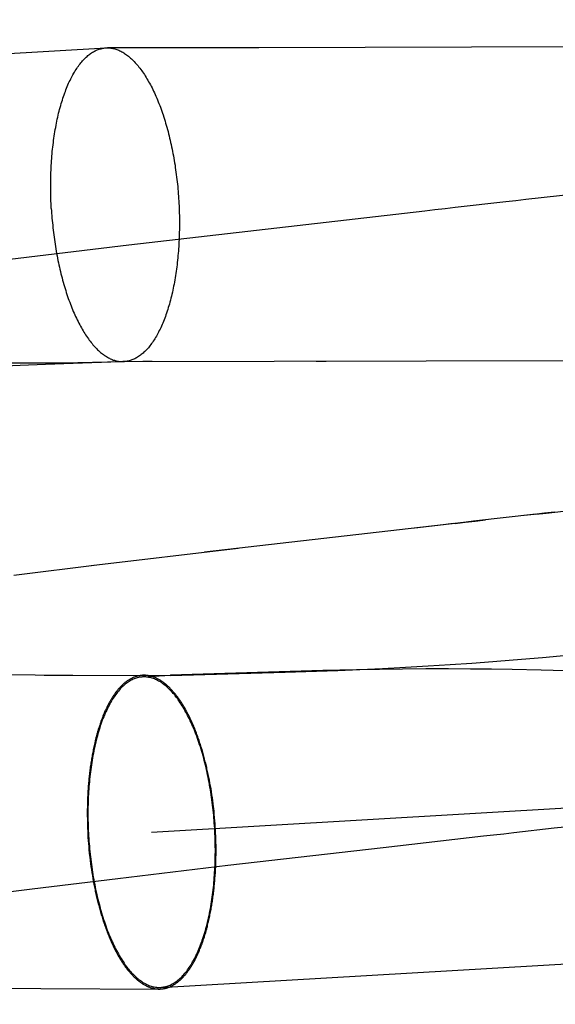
# Model space of a CAD drawing. Header units: inches. Extents: x 0 to 215, y 0 to 139.
# Tile 80 of 114: x 125.853 to 125.9194, y 51.6807 to 51.8029. Entities that reach past the tile are written whole.
import ezdxf

# ---------------------------------------------------------------- set-up
doc = ezdxf.new("R2010")
doc.units = ezdxf.units.IN
doc.header["$LTSCALE"] = 11.804375
doc.header["$MEASUREMENT"] = 0
doc.linetypes.add('HIDDEN', pattern=[0.2, 0.1, -0.1])
doc.layers.add('DEFAULT_2', color=8, linetype='HIDDEN')

msp = doc.modelspace()

# ---------------------------------------------------------------- linework, layer by layer
at = {"layer": 'DEFAULT_2', "color": 8, "linetype": 'HIDDEN'}
for p, q in [((125.90139, 53.48901), (125.90139, 50.01984)), ((125.37478, 51.7709), (125.86366, 51.79944)), ((125.86366, 51.79944), (125.86385, 51.79944)), ((125.86611, 51.79944), (125.86385, 51.79944)), ((125.88265, 51.79945), (125.86611, 51.79944)), ((125.93754, 51.79962), (125.88265, 51.79945)), ((125.86649, 51.77496), (125.85172, 51.77318)), ((125.85302, 51.76002), (125.84975, 51.75987)), ((125.85147, 51.76035), (125.85383, 51.76034)), ((125.85617, 51.76015), (125.85302, 51.76002)), ((125.85383, 51.76034), (125.85588, 51.76035)), ((125.85588, 51.76035), (125.85809, 51.76037)), ((125.86074, 51.76032), (125.85617, 51.76015)), ((125.85809, 51.76037), (125.86019, 51.7604)), ((125.86019, 51.7604), (125.86567, 51.76051)), ((125.86548, 51.76048), (125.86074, 51.76032)), ((125.86576, 51.76049), (125.86548, 51.76048)), ((125.86567, 51.76051), (125.86583, 51.76051)), ((125.86574, 51.7605), (125.95692, 51.7607)), ((125.86574, 51.7605), (125.86593, 51.7605)), ((125.86586, 51.7605), (125.86578, 51.7605)), ((125.86591, 51.7605), (125.86587, 51.7605)), ((125.86593, 51.7605), (125.86592, 51.7605)), ((125.86593, 51.76051), (125.86598, 51.76051)), ((125.86941, 51.7605), (125.86826, 51.76051)), ((125.891, 51.76053), (125.88977, 51.76052)), ((125.86183, 51.7352), (125.88006, 51.73734)), ((125.85223, 51.73401), (125.86286, 51.73531)), ((125.86934, 51.7021), (126.40722, 51.73349)), ((125.91783, 51.72378), (125.92937, 51.72481)), ((125.90907, 51.72309), (125.91167, 51.72328)), ((125.91167, 51.72328), (125.9142, 51.72348)), ((125.9142, 51.72348), (125.91783, 51.72378)), ((125.89058, 51.72215), (125.87166, 51.72157)), ((125.88846, 51.72204), (125.89244, 51.72218)), ((125.89475, 51.72225), (125.89058, 51.72215)), ((125.89244, 51.72218), (125.89519, 51.72229)), ((125.8976, 51.7223), (125.89475, 51.72225)), ((125.89519, 51.72229), (125.89799, 51.72243)), ((125.90049, 51.72234), (125.8976, 51.7223)), ((125.89799, 51.72243), (125.90083, 51.72257)), ((125.90337, 51.72236), (125.90049, 51.72234)), ((125.90083, 51.72257), (125.90364, 51.72273)), ((125.90618, 51.72236), (125.90337, 51.72236)), ((125.90364, 51.72273), (125.90639, 51.72291)), ((125.90891, 51.72235), (125.90618, 51.72236)), ((125.90639, 51.72291), (125.90907, 51.72309)), ((125.91154, 51.72232), (125.90891, 51.72235)), ((125.91407, 51.72228), (125.91154, 51.72232)), ((125.91768, 51.72221), (125.91407, 51.72228)), ((125.92215, 51.72209), (125.91768, 51.72221)), ((125.84628, 51.72167), (125.85957, 51.7216)), ((125.856, 51.7216), (125.87166, 51.72156)), ((125.86822, 51.72136), (125.87166, 51.72157)), ((125.87166, 51.72156), (125.87162, 51.72156)), ((125.87166, 51.72156), (125.88593, 51.72196)), ((125.88593, 51.72196), (125.88846, 51.72204)), ((125.87047, 51.68284), (126.40834, 51.71423)), ((125.87651, 51.70856), (125.87644, 51.70892)), ((125.86146, 51.7075), (125.86143, 51.70713)), ((125.87658, 51.70819), (125.87651, 51.70856)), ((125.87664, 51.70783), (125.87658, 51.70819)), ((125.87671, 51.70746), (125.87664, 51.70783)), ((125.87677, 51.7071), (125.87671, 51.70746)), ((125.86139, 51.70638), (125.86138, 51.70601)), ((125.86141, 51.70676), (125.86139, 51.70638)), ((125.86143, 51.70713), (125.86141, 51.70676)), ((125.87682, 51.70672), (125.87677, 51.7071)), ((125.87688, 51.70635), (125.87682, 51.70672)), ((125.87693, 51.70598), (125.87688, 51.70635)), ((125.86136, 51.70526), (125.86135, 51.70488)), ((125.86137, 51.70564), (125.86136, 51.70526)), ((125.86138, 51.70601), (125.86137, 51.70564)), ((125.87697, 51.7056), (125.87693, 51.70598)), ((125.87708, 51.70466), (125.87704, 51.70504)), ((125.86135, 51.70488), (125.86135, 51.7045)), ((125.86135, 51.7045), (125.86135, 51.70412)), ((125.86135, 51.70412), (125.86136, 51.70374)), ((125.86136, 51.70374), (125.86136, 51.70336)), ((125.87712, 51.70428), (125.87708, 51.70466)), ((125.87715, 51.7039), (125.87712, 51.70428)), ((125.87718, 51.70352), (125.87715, 51.7039)), ((125.86136, 51.70336), (125.86137, 51.70298)), ((125.86137, 51.70298), (125.86139, 51.7026)), ((125.86139, 51.7026), (125.8614, 51.70221)), ((125.87721, 51.70314), (125.87718, 51.70352)), ((125.87724, 51.70275), (125.87721, 51.70314)), ((125.87726, 51.70237), (125.87724, 51.70275)), ((125.8614, 51.70221), (125.86142, 51.70183)), ((125.86142, 51.70183), (125.86144, 51.70145)), ((125.86144, 51.70145), (125.86147, 51.70107)), ((125.87728, 51.70199), (125.87726, 51.70237)), ((125.8773, 51.70161), (125.87728, 51.70199)), ((125.87731, 51.70123), (125.8773, 51.70161)), ((125.86147, 51.70107), (125.8615, 51.70069)), ((125.8615, 51.70069), (125.86153, 51.7003)), ((125.86153, 51.7003), (125.86156, 51.69992)), ((125.87732, 51.70084), (125.87731, 51.70123)), ((125.87733, 51.70046), (125.87732, 51.70084)), ((125.87733, 51.70008), (125.87733, 51.70046)), ((125.87733, 51.6997), (125.87733, 51.70008)), ((125.8788, 51.69799), (125.89809, 51.70021)), ((125.86156, 51.69992), (125.8616, 51.69955)), ((125.8616, 51.69955), (125.86164, 51.69917)), ((125.87731, 51.69857), (125.87732, 51.69895)), ((125.87732, 51.69895), (125.87733, 51.69932)), ((125.87733, 51.69932), (125.87733, 51.6997)), ((125.86171, 51.6986), (125.86176, 51.69823)), ((125.86176, 51.69823), (125.86181, 51.69785)), ((125.86181, 51.69785), (125.86186, 51.69748)), ((125.86514, 51.69637), (125.8788, 51.69799)), ((125.87727, 51.69745), (125.87729, 51.69782)), ((125.87729, 51.69782), (125.8773, 51.69819)), ((125.8773, 51.69819), (125.87731, 51.69857)), ((125.86186, 51.69748), (125.86192, 51.69711)), ((125.86192, 51.69711), (125.86198, 51.69674)), ((125.86198, 51.69674), (125.86204, 51.69637)), ((125.87723, 51.69671), (125.87725, 51.69708)), ((125.87725, 51.69708), (125.87727, 51.69745)), ((125.8545, 51.69507), (125.86514, 51.69637)), ((125.86204, 51.69637), (125.8621, 51.69601)), ((125.8621, 51.69601), (125.86217, 51.69565)), ((125.86217, 51.69565), (125.86224, 51.69529)), ((125.84563, 51.69395), (125.8545, 51.69507)), ((125.84606, 51.68276), (125.8556, 51.68268)), ((125.8556, 51.68268), (125.87029, 51.68263))]:
    msp.add_line(p, q, dxfattribs=at)
for points in [[(125.85689, 51.77951), (125.85687, 51.77981), (125.85686, 51.78011), (125.85684, 51.78041), (125.85683, 51.78071), (125.85682, 51.78101), (125.85682, 51.78131), (125.85681, 51.78161), (125.85681, 51.7819), (125.85681, 51.7822), (125.85681, 51.7825), (125.85681, 51.7828), (125.85681, 51.78309), (125.85682, 51.78339), (125.85683, 51.78368), (125.85684, 51.78398), (125.85685, 51.78427), (125.85686, 51.78456), (125.85688, 51.78485), (125.8569, 51.78514), (125.85692, 51.78543), (125.85694, 51.78572), (125.85696, 51.786), (125.85698, 51.78629), (125.85701, 51.78657), (125.85704, 51.78685), (125.85707, 51.78713), (125.8571, 51.78741), (125.85714, 51.78769), (125.85717, 51.78796), (125.85721, 51.78823), (125.85725, 51.7885), (125.85729, 51.78877), (125.85733, 51.78904), (125.85738, 51.7893), (125.85743, 51.78957), (125.85747, 51.78983), (125.85752, 51.79008), (125.85758, 51.79034), (125.85763, 51.79059), (125.85768, 51.79084), (125.85774, 51.79109), (125.8578, 51.79133), (125.85786, 51.79157), (125.85792, 51.79181), (125.85799, 51.79205), (125.85805, 51.79228), (125.85812, 51.79252), (125.85819, 51.79274), (125.85826, 51.79297), (125.85833, 51.79319), (125.8584, 51.79341), (125.85848, 51.79362), (125.85855, 51.79384), (125.85863, 51.79404), (125.85871, 51.79425), (125.85879, 51.79445), (125.85887, 51.79465), (125.85895, 51.79485), (125.85904, 51.79504), (125.85912, 51.79523), (125.85921, 51.79541), (125.8593, 51.79559), (125.85939, 51.79577), (125.85948, 51.79594), (125.85957, 51.79611), (125.85967, 51.79628), (125.85976, 51.79644), (125.85986, 51.7966), (125.85996, 51.79675), (125.86005, 51.7969), (125.86015, 51.79705), (125.86025, 51.79719), (125.86036, 51.79733), (125.86046, 51.79746), (125.86056, 51.79759), (125.86067, 51.79772), (125.86077, 51.79784), (125.86088, 51.79796), (125.86099, 51.79807), (125.8611, 51.79818), (125.86121, 51.79828), (125.86132, 51.79838), (125.86143, 51.79848), (125.86154, 51.79857), (125.86165, 51.79865), (125.86177, 51.79874), (125.86188, 51.79881), (125.86199, 51.79889), (125.86211, 51.79896), (125.86223, 51.79902), (125.86234, 51.79908), (125.86246, 51.79914), (125.86258, 51.79919), (125.8627, 51.79923), (125.86282, 51.79927), (125.86294, 51.79931), (125.86306, 51.79934), (125.86318, 51.79937), (125.8633, 51.79939), (125.86342, 51.79941), (125.86354, 51.79943), (125.86366, 51.79944)], [(125.86385, 51.79944), (125.8639, 51.79944), (125.86403, 51.79944), (125.86415, 51.79943), (125.86427, 51.79941), (125.86439, 51.7994), (125.86452, 51.79937), (125.86464, 51.79935), (125.86476, 51.79931), (125.86489, 51.79928), (125.86501, 51.79924), (125.86513, 51.79919), (125.86526, 51.79914), (125.86538, 51.79908), (125.8655, 51.79903), (125.86562, 51.79896), (125.86575, 51.79889), (125.86587, 51.79882), (125.86599, 51.79874), (125.86611, 51.79866), (125.86623, 51.79857), (125.86635, 51.79848), (125.86647, 51.79839), (125.86659, 51.79829), (125.86671, 51.79818), (125.86683, 51.79808), (125.86695, 51.79796), (125.86707, 51.79785), (125.86719, 51.79773), (125.8673, 51.7976), (125.86742, 51.79747), (125.86754, 51.79734), (125.86765, 51.7972), (125.86777, 51.79706), (125.86788, 51.79691), (125.86799, 51.79676), (125.86811, 51.79661), (125.86822, 51.79645), (125.86833, 51.79629), (125.86844, 51.79613), (125.86855, 51.79596), (125.86866, 51.79578), (125.86876, 51.79561), (125.86887, 51.79543), (125.86897, 51.79524), (125.86908, 51.79505), (125.86918, 51.79486), (125.86928, 51.79467), (125.86939, 51.79447), (125.86949, 51.79427), (125.86959, 51.79406), (125.86968, 51.79385), (125.86978, 51.79364), (125.86988, 51.79343), (125.86997, 51.79321), (125.87006, 51.79299), (125.87016, 51.79276), (125.87025, 51.79253), (125.87034, 51.7923), (125.87042, 51.79207), (125.87051, 51.79183), (125.8706, 51.79159), (125.87068, 51.79135), (125.87076, 51.79111), (125.87084, 51.79086), (125.87092, 51.79061), (125.871, 51.79036), (125.87108, 51.7901), (125.87115, 51.78985), (125.87123, 51.78959), (125.8713, 51.78932), (125.87137, 51.78906), (125.87144, 51.78879), (125.87151, 51.78853), (125.87157, 51.78825), (125.87164, 51.78798), (125.8717, 51.78771), (125.87176, 51.78743), (125.87182, 51.78715), (125.87188, 51.78687), (125.87193, 51.78659), (125.87199, 51.78631), (125.87204, 51.78603), (125.87209, 51.78574), (125.87214, 51.78545), (125.87219, 51.78517), (125.87224, 51.78488), (125.87228, 51.78459), (125.87232, 51.78429), (125.87236, 51.784), (125.8724, 51.78371), (125.87244, 51.78341), (125.87247, 51.78312), (125.87251, 51.78282), (125.87254, 51.78252), (125.87257, 51.78223), (125.87259, 51.78193), (125.87262, 51.78163), (125.87264, 51.78133), (125.87267, 51.78103), (125.87269, 51.78073), (125.87271, 51.78043)], [(125.93562, 51.78287), (125.9158, 51.78061), (125.91455, 51.78047), (125.91329, 51.78033), (125.90701, 51.77961)], [(125.85689, 51.77951), (125.85691, 51.77921), (125.85693, 51.77891), (125.85695, 51.77861), (125.85697, 51.77831), (125.857, 51.77801), (125.85703, 51.77771), (125.85706, 51.77742), (125.85709, 51.77712), (125.85712, 51.77682), (125.85716, 51.77653), (125.85719, 51.77623), (125.85723, 51.77594), (125.85727, 51.77565), (125.85731, 51.77535), (125.85736, 51.77506), (125.8574, 51.77477), (125.85745, 51.77449), (125.8575, 51.7742), (125.85755, 51.77391), (125.8576, 51.77363), (125.85766, 51.77335), (125.85771, 51.77306), (125.85777, 51.77278), (125.85783, 51.77251), (125.85789, 51.77223), (125.85796, 51.77196), (125.85802, 51.77168), (125.85809, 51.77141), (125.85815, 51.77115), (125.85822, 51.77088), (125.85829, 51.77062), (125.85837, 51.77035), (125.85844, 51.77009), (125.85852, 51.76984), (125.85859, 51.76958), (125.85867, 51.76933), (125.85875, 51.76908), (125.85883, 51.76883), (125.85891, 51.76859), (125.859, 51.76835), (125.85908, 51.76811), (125.85917, 51.76787), (125.85926, 51.76764), (125.85935, 51.76741), (125.85944, 51.76718), (125.85953, 51.76695), (125.85962, 51.76673), (125.85972, 51.76651), (125.85981, 51.7663), (125.85991, 51.76609), (125.86001, 51.76588), (125.86011, 51.76567), (125.86021, 51.76547), (125.86031, 51.76527), (125.86041, 51.76508), (125.86051, 51.76489), (125.86062, 51.7647), (125.86072, 51.76451), (125.86083, 51.76433), (125.86094, 51.76416), (125.86105, 51.76398), (125.86115, 51.76381), (125.86126, 51.76365), (125.86138, 51.76349), (125.86149, 51.76333), (125.8616, 51.76318), (125.86171, 51.76303), (125.86183, 51.76288), (125.86194, 51.76274), (125.86206, 51.7626), (125.86217, 51.76247), (125.86229, 51.76234), (125.86241, 51.76221), (125.86252, 51.76209), (125.86264, 51.76198), (125.86276, 51.76186), (125.86288, 51.76175), (125.863, 51.76165), (125.86312, 51.76155), (125.86324, 51.76146), (125.86336, 51.76137), (125.86348, 51.76128), (125.8636, 51.7612), (125.86372, 51.76112), (125.86385, 51.76105), (125.86397, 51.76098), (125.86409, 51.76091), (125.86421, 51.76085), (125.86434, 51.7608), (125.86446, 51.76075), (125.86458, 51.7607), (125.86471, 51.76066), (125.86483, 51.76063), (125.86495, 51.76059), (125.86508, 51.76057), (125.8652, 51.76054), (125.86532, 51.76052), (125.86544, 51.76051), (125.86557, 51.7605), (125.86569, 51.7605), (125.86574, 51.7605)], [(125.87271, 51.78043), (125.87272, 51.78013), (125.87274, 51.77983), (125.87275, 51.77953), (125.87276, 51.77923), (125.87277, 51.77893), (125.87278, 51.77863), (125.87278, 51.77833), (125.87278, 51.77804), (125.87279, 51.77774), (125.87279, 51.77744), (125.87278, 51.77714), (125.87278, 51.77685), (125.87277, 51.77655), (125.87277, 51.77626), (125.87276, 51.77596), (125.87274, 51.77567), (125.87273, 51.77538), (125.87271, 51.77509), (125.8727, 51.7748), (125.87268, 51.77451), (125.87266, 51.77422), (125.87263, 51.77394), (125.87261, 51.77365), (125.87258, 51.77337), (125.87255, 51.77309), (125.87252, 51.77281), (125.87249, 51.77253), (125.87246, 51.77225), (125.87242, 51.77198), (125.87238, 51.77171), (125.87234, 51.77144), (125.8723, 51.77117), (125.87226, 51.7709), (125.87221, 51.77064), (125.87217, 51.77037), (125.87212, 51.77011), (125.87207, 51.76986), (125.87202, 51.7696), (125.87196, 51.76935), (125.87191, 51.7691), (125.87185, 51.76885), (125.87179, 51.76861), (125.87173, 51.76836), (125.87167, 51.76813), (125.87161, 51.76789), (125.87154, 51.76765), (125.87147, 51.76742), (125.87141, 51.7672), (125.87134, 51.76697), (125.87127, 51.76675), (125.87119, 51.76653), (125.87112, 51.76632), (125.87104, 51.7661), (125.87096, 51.76589), (125.87089, 51.76569), (125.8708, 51.76549), (125.87072, 51.76529), (125.87064, 51.76509), (125.87056, 51.7649), (125.87047, 51.76471), (125.87038, 51.76453), (125.87029, 51.76435), (125.8702, 51.76417), (125.87011, 51.764), (125.87002, 51.76383), (125.86993, 51.76366), (125.86983, 51.7635), (125.86973, 51.76334), (125.86964, 51.76319), (125.86954, 51.76304), (125.86944, 51.76289), (125.86934, 51.76275), (125.86924, 51.76261), (125.86913, 51.76248), (125.86903, 51.76235), (125.86893, 51.76222), (125.86882, 51.7621), (125.86871, 51.76198), (125.86861, 51.76187), (125.8685, 51.76176), (125.86839, 51.76166), (125.86828, 51.76156), (125.86817, 51.76146), (125.86805, 51.76137), (125.86794, 51.76129), (125.86783, 51.7612), (125.86771, 51.76113), (125.8676, 51.76105), (125.86748, 51.76098), (125.86737, 51.76092), (125.86725, 51.76086), (125.86713, 51.7608), (125.86701, 51.76075), (125.8669, 51.76071), (125.86678, 51.76067), (125.86666, 51.76063), (125.86654, 51.7606), (125.86642, 51.76057), (125.8663, 51.76054), (125.86618, 51.76053), (125.86605, 51.76051), (125.86593, 51.7605)], [(125.90701, 51.77961), (125.90576, 51.77947), (125.9045, 51.77933), (125.90324, 51.77919), (125.86649, 51.77496)], [(125.86583, 51.76051), (125.86589, 51.76051), (125.86591, 51.76051)], [(125.91933, 51.74182), (125.91808, 51.74168), (125.91683, 51.74154), (125.91557, 51.74139)], [(125.91703, 51.74156), (125.91829, 51.7417), (125.92433, 51.74239)], [(125.90678, 51.7404), (125.90552, 51.74025), (125.87589, 51.73686)], [(125.91703, 51.74156), (125.90929, 51.74068), (125.90804, 51.74054), (125.90201, 51.73985)], [(125.907, 51.74042), (125.90825, 51.74056), (125.90951, 51.74071), (125.91076, 51.74085)], [(125.86822, 51.72136), (125.86808, 51.72135), (125.86795, 51.72134), (125.86782, 51.72132), (125.86769, 51.72129), (125.86756, 51.72126), (125.86743, 51.72122), (125.8673, 51.72118), (125.86717, 51.72113), (125.86705, 51.72107), (125.86692, 51.72101), (125.86679, 51.72095), (125.86666, 51.72088), (125.86654, 51.7208), (125.86642, 51.72072), (125.86629, 51.72064), (125.86617, 51.72054), (125.86605, 51.72045), (125.86593, 51.72034), (125.86581, 51.72024), (125.86569, 51.72012), (125.86557, 51.72001), (125.86545, 51.71988), (125.86534, 51.71976), (125.86522, 51.71962), (125.86511, 51.71949), (125.865, 51.71934), (125.86489, 51.71919), (125.86478, 51.71904), (125.86467, 51.71888), (125.86456, 51.71872), (125.86445, 51.71856), (125.86435, 51.71838), (125.86425, 51.71821), (125.86415, 51.71803), (125.86405, 51.71784), (125.86395, 51.71765), (125.86385, 51.71746), (125.86376, 51.71726), (125.86366, 51.71705), (125.86357, 51.71685), (125.86348, 51.71664), (125.86339, 51.71642), (125.8633, 51.7162), (125.86322, 51.71598), (125.86313, 51.71575), (125.86305, 51.71552), (125.86297, 51.71528), (125.86289, 51.71504), (125.86282, 51.7148), (125.86274, 51.71455), (125.86267, 51.7143), (125.8626, 51.71405), (125.86253, 51.71379), (125.86246, 51.71353), (125.8624, 51.71327), (125.86234, 51.713), (125.86228, 51.71273), (125.86222, 51.71246), (125.86216, 51.71218), (125.86211, 51.7119), (125.86205, 51.71162), (125.862, 51.71134), (125.86195, 51.71105), (125.86191, 51.71076), (125.86186, 51.71047), (125.86182, 51.71018), (125.86178, 51.70988), (125.86174, 51.70958), (125.86171, 51.70928), (125.86167, 51.70898), (125.86164, 51.70867), (125.86161, 51.70836), (125.86159, 51.70805), (125.86156, 51.70774), (125.86154, 51.70743), (125.86152, 51.70712), (125.8615, 51.7068), (125.86148, 51.70649), (125.86147, 51.70617), (125.86146, 51.70585), (125.86145, 51.70553), (125.86144, 51.70521), (125.86144, 51.70489), (125.86144, 51.70457), (125.86144, 51.70424), (125.86144, 51.70392), (125.86144, 51.7036), (125.86145, 51.70327), (125.86146, 51.70295), (125.86147, 51.70262), (125.86148, 51.7023), (125.8615, 51.70197), (125.86152, 51.70165)], [(125.8684, 51.72157), (125.86836, 51.72157), (125.86828, 51.72157), (125.8682, 51.72157), (125.86813, 51.72156), (125.86805, 51.72156), (125.86797, 51.72155), (125.8679, 51.72154), (125.86782, 51.72152), (125.86774, 51.72151), (125.86766, 51.72149), (125.86759, 51.72147), (125.86751, 51.72145), (125.86744, 51.72143), (125.86736, 51.72141), (125.86728, 51.72138), (125.86721, 51.72135), (125.86713, 51.72132), (125.86706, 51.72129), (125.86698, 51.72126), (125.86691, 51.72122), (125.86683, 51.72118), (125.86676, 51.72115), (125.86668, 51.7211), (125.86661, 51.72106), (125.86654, 51.72102), (125.86646, 51.72097), (125.86639, 51.72092), (125.86632, 51.72087), (125.86624, 51.72082), (125.86617, 51.72077), (125.8661, 51.72071), (125.86603, 51.72066), (125.86596, 51.7206), (125.86589, 51.72054), (125.86582, 51.72047), (125.86575, 51.72041), (125.86568, 51.72034), (125.86561, 51.72028), (125.86554, 51.72021), (125.86547, 51.72013), (125.8654, 51.72006), (125.86533, 51.71999), (125.86526, 51.71991), (125.8652, 51.71983), (125.86513, 51.71975), (125.86506, 51.71967), (125.865, 51.71959), (125.86493, 51.7195), (125.86487, 51.71942), (125.8648, 51.71933), (125.86474, 51.71924), (125.86467, 51.71915), (125.86461, 51.71905), (125.86455, 51.71896), (125.86449, 51.71886), (125.86442, 51.71876), (125.86436, 51.71866), (125.8643, 51.71856), (125.86424, 51.71846), (125.86418, 51.71835), (125.86412, 51.71825), (125.86406, 51.71814), (125.864, 51.71803), (125.86394, 51.71792), (125.86389, 51.71781), (125.86383, 51.7177), (125.86377, 51.71758), (125.86372, 51.71746), (125.86366, 51.71734), (125.86361, 51.71723), (125.86355, 51.7171), (125.8635, 51.71698), (125.86345, 51.71686), (125.86339, 51.71673), (125.86334, 51.71661), (125.86329, 51.71648), (125.86324, 51.71635), (125.86319, 51.71622), (125.86314, 51.71608), (125.86309, 51.71595), (125.86304, 51.71582), (125.86299, 51.71568), (125.86295, 51.71554), (125.8629, 51.7154), (125.86285, 51.71526), (125.86281, 51.71512), (125.86276, 51.71498), (125.86272, 51.71483), (125.86267, 51.71469), (125.86263, 51.71454), (125.86259, 51.71439), (125.86255, 51.71425), (125.86251, 51.7141), (125.86247, 51.71394), (125.86243, 51.71379), (125.86239, 51.71364), (125.86235, 51.71348), (125.86231, 51.71333), (125.86228, 51.71317), (125.86224, 51.71301), (125.8622, 51.71285), (125.86217, 51.71269), (125.86213, 51.71253), (125.8621, 51.71237), (125.86207, 51.71221), (125.86204, 51.71204), (125.862, 51.71188), (125.86197, 51.71171), (125.86194, 51.71155), (125.86191, 51.71138), (125.86189, 51.71121), (125.86186, 51.71104), (125.86183, 51.71087), (125.8618, 51.7107), (125.86178, 51.71053), (125.86175, 51.71036), (125.86173, 51.71018), (125.86171, 51.71001), (125.86168, 51.70983), (125.86166, 51.70966), (125.86164, 51.70948), (125.86162, 51.7093), (125.8616, 51.70913), (125.86158, 51.70895), (125.86156, 51.70877), (125.86154, 51.70859), (125.86153, 51.70841), (125.86151, 51.70823), (125.8615, 51.70804), (125.86148, 51.70786), (125.86146, 51.7075)], [(125.87717, 51.70256), (125.87715, 51.70288), (125.87712, 51.70321), (125.8771, 51.70353), (125.87707, 51.70386), (125.87704, 51.70418), (125.87701, 51.70451), (125.87698, 51.70483), (125.87694, 51.70515), (125.87691, 51.70547), (125.87687, 51.70579), (125.87682, 51.70611), (125.87678, 51.70643), (125.87673, 51.70674), (125.87669, 51.70706), (125.87664, 51.70737), (125.87658, 51.70768), (125.87653, 51.70799), (125.87647, 51.7083), (125.87641, 51.70861), (125.87635, 51.70892), (125.87629, 51.70922), (125.87622, 51.70952), (125.87616, 51.70982), (125.87609, 51.71012), (125.87602, 51.71041), (125.87595, 51.7107), (125.87587, 51.71099), (125.8758, 51.71128), (125.87572, 51.71157), (125.87564, 51.71185), (125.87556, 51.71213), (125.87547, 51.71241), (125.87539, 51.71268), (125.8753, 51.71295), (125.87521, 51.71322), (125.87512, 51.71348), (125.87503, 51.71374), (125.87494, 51.714), (125.87484, 51.71425), (125.87474, 51.7145), (125.87465, 51.71475), (125.87455, 51.715), (125.87445, 51.71524), (125.87434, 51.71547), (125.87424, 51.7157), (125.87413, 51.71593), (125.87403, 51.71616), (125.87392, 51.71638), (125.87381, 51.71659), (125.8737, 51.71681), (125.87359, 51.71701), (125.87347, 51.71722), (125.87336, 51.71742), (125.87324, 51.71761), (125.87313, 51.7178), (125.87301, 51.71799), (125.87289, 51.71817), (125.87277, 51.71835), (125.87265, 51.71852), (125.87253, 51.71869), (125.8724, 51.71885), (125.87228, 51.71901), (125.87216, 51.71917), (125.87203, 51.71931), (125.8719, 51.71946), (125.87178, 51.7196), (125.87165, 51.71973), (125.87152, 51.71986), (125.87139, 51.71998), (125.87126, 51.7201), (125.87114, 51.72022), (125.871, 51.72032), (125.87087, 51.72043), (125.87074, 51.72052), (125.87061, 51.72062), (125.87048, 51.72071), (125.87035, 51.72079), (125.87021, 51.72086), (125.87008, 51.72094), (125.86995, 51.721), (125.86982, 51.72106), (125.86968, 51.72112), (125.86955, 51.72117), (125.86941, 51.72121), (125.86928, 51.72125), (125.86915, 51.72128), (125.86901, 51.72131), (125.86888, 51.72133), (125.86875, 51.72135), (125.86861, 51.72136), (125.86848, 51.72137), (125.86835, 51.72137), (125.86822, 51.72136)], [(125.87644, 51.70892), (125.8764, 51.70909), (125.87637, 51.70927), (125.87633, 51.70945), (125.87629, 51.70963), (125.87625, 51.7098), (125.87621, 51.70998), (125.87617, 51.71015), (125.87613, 51.71033), (125.87609, 51.7105), (125.87605, 51.71067), (125.876, 51.71084), (125.87596, 51.71101), (125.87592, 51.71118), (125.87587, 51.71135), (125.87583, 51.71152), (125.87578, 51.71169), (125.87573, 51.71185), (125.87569, 51.71202), (125.87564, 51.71218), (125.87559, 51.71234), (125.87554, 51.71251), (125.87549, 51.71267), (125.87544, 51.71283), (125.87539, 51.71299), (125.87534, 51.71314), (125.87529, 51.7133), (125.87523, 51.71346), (125.87518, 51.71361), (125.87513, 51.71377), (125.87507, 51.71392), (125.87502, 51.71407), (125.87496, 51.71422), (125.87491, 51.71437), (125.87485, 51.71452), (125.87479, 51.71466), (125.87473, 51.71481), (125.87468, 51.71495), (125.87462, 51.7151), (125.87456, 51.71524), (125.8745, 51.71538), (125.87444, 51.71552), (125.87438, 51.71566), (125.87432, 51.71579), (125.87425, 51.71593), (125.87419, 51.71606), (125.87413, 51.71619), (125.87407, 51.71632), (125.874, 51.71645), (125.87394, 51.71658), (125.87388, 51.71671), (125.87381, 51.71684), (125.87375, 51.71696), (125.87368, 51.71708), (125.87361, 51.7172), (125.87355, 51.71732), (125.87348, 51.71744), (125.87341, 51.71756), (125.87335, 51.71768), (125.87328, 51.71779), (125.87321, 51.7179), (125.87314, 51.71801), (125.87307, 51.71812), (125.873, 51.71823), (125.87293, 51.71834), (125.87286, 51.71844), (125.87279, 51.71854), (125.87272, 51.71865), (125.87265, 51.71875), (125.87258, 51.71884), (125.8725, 51.71894), (125.87243, 51.71904), (125.87236, 51.71913), (125.87229, 51.71922), (125.87221, 51.71931), (125.87214, 51.7194), (125.87207, 51.71949), (125.87199, 51.71957), (125.87192, 51.71966), (125.87184, 51.71974), (125.87177, 51.71982), (125.8717, 51.7199), (125.87162, 51.71997), (125.87155, 51.72005), (125.87147, 51.72012), (125.87139, 51.72019), (125.87132, 51.72026), (125.87124, 51.72033), (125.87117, 51.7204), (125.87109, 51.72046), (125.87101, 51.72053), (125.87094, 51.72059), (125.87086, 51.72065), (125.87078, 51.7207), (125.8707, 51.72076), (125.87063, 51.72081), (125.87055, 51.72086), (125.87047, 51.72092), (125.87039, 51.72096), (125.87032, 51.72101), (125.87024, 51.72105), (125.87016, 51.7211), (125.87008, 51.72114), (125.87, 51.72118), (125.86993, 51.72122), (125.86985, 51.72125), (125.86977, 51.72129), (125.86969, 51.72132), (125.86961, 51.72135), (125.86953, 51.72138), (125.86946, 51.7214), (125.86938, 51.72143), (125.8693, 51.72145), (125.86922, 51.72147), (125.86914, 51.72149), (125.86906, 51.72151), (125.86899, 51.72152), (125.86891, 51.72153), (125.86883, 51.72155), (125.86875, 51.72155), (125.86867, 51.72156), (125.86859, 51.72157), (125.86852, 51.72157), (125.86844, 51.72157), (125.8684, 51.72157)], [(125.87704, 51.70504), (125.87702, 51.70523), (125.87697, 51.7056)], [(125.91429, 51.70206), (125.91931, 51.70263), (125.92057, 51.70277), (125.92182, 51.70291), (125.92307, 51.70305), (125.93433, 51.70433)], [(125.87047, 51.68284), (125.8706, 51.68285), (125.87073, 51.68287), (125.87086, 51.68289), (125.87099, 51.68291), (125.87112, 51.68295), (125.87125, 51.68298), (125.87138, 51.68303), (125.87151, 51.68308), (125.87164, 51.68313), (125.87176, 51.68319), (125.87189, 51.68326), (125.87202, 51.68333), (125.87214, 51.6834), (125.87227, 51.68348), (125.87239, 51.68357), (125.87251, 51.68366), (125.87264, 51.68376), (125.87276, 51.68386), (125.87288, 51.68397), (125.873, 51.68408), (125.87311, 51.6842), (125.87323, 51.68432), (125.87335, 51.68445), (125.87346, 51.68458), (125.87357, 51.68472), (125.87369, 51.68486), (125.8738, 51.68501), (125.87391, 51.68516), (125.87401, 51.68532), (125.87412, 51.68548), (125.87423, 51.68565), (125.87433, 51.68582), (125.87443, 51.686), (125.87454, 51.68618), (125.87464, 51.68636), (125.87473, 51.68655), (125.87483, 51.68675), (125.87493, 51.68695), (125.87502, 51.68715), (125.87511, 51.68736), (125.8752, 51.68757), (125.87529, 51.68778), (125.87538, 51.688), (125.87546, 51.68823), (125.87555, 51.68846), (125.87563, 51.68869), (125.87571, 51.68892), (125.87579, 51.68916), (125.87586, 51.68941), (125.87594, 51.68965), (125.87601, 51.6899), (125.87608, 51.69016), (125.87615, 51.69041), (125.87622, 51.69067), (125.87628, 51.69094), (125.87635, 51.6912), (125.87641, 51.69147), (125.87647, 51.69175), (125.87652, 51.69202), (125.87658, 51.6923), (125.87663, 51.69258), (125.87668, 51.69287), (125.87673, 51.69315), (125.87678, 51.69344), (125.87682, 51.69373), (125.87686, 51.69403), (125.8769, 51.69433), (125.87694, 51.69462), (125.87698, 51.69493), (125.87701, 51.69523), (125.87704, 51.69553), (125.87707, 51.69584), (125.8771, 51.69615), (125.87712, 51.69646), (125.87714, 51.69677), (125.87716, 51.69709), (125.87718, 51.6974), (125.8772, 51.69772), (125.87721, 51.69803), (125.87722, 51.69835), (125.87723, 51.69867), (125.87724, 51.69899), (125.87724, 51.69931), (125.87725, 51.69964), (125.87725, 51.69996), (125.87724, 51.70028), (125.87724, 51.70061), (125.87723, 51.70093), (125.87722, 51.70126), (125.87721, 51.70158), (125.8772, 51.70191), (125.87718, 51.70223), (125.87717, 51.70256)], [(125.86152, 51.70165), (125.86154, 51.70132), (125.86156, 51.701), (125.86158, 51.70067), (125.86161, 51.70035), (125.86164, 51.70002), (125.86167, 51.6997), (125.8617, 51.69938), (125.86174, 51.69905), (125.86178, 51.69873), (125.86182, 51.69841), (125.86186, 51.6981), (125.8619, 51.69778), (125.86195, 51.69746), (125.862, 51.69715), (125.86205, 51.69683), (125.8621, 51.69652), (125.86215, 51.69621), (125.86221, 51.6959), (125.86227, 51.69559), (125.86233, 51.69529), (125.86239, 51.69498), (125.86246, 51.69468), (125.86252, 51.69438), (125.86259, 51.69409), (125.86266, 51.69379), (125.86274, 51.6935), (125.86281, 51.69321), (125.86289, 51.69292), (125.86296, 51.69264), (125.86304, 51.69236), (125.86313, 51.69208), (125.86321, 51.6918), (125.86329, 51.69153), (125.86338, 51.69126), (125.86347, 51.69099), (125.86356, 51.69072), (125.86365, 51.69046), (125.86375, 51.6902), (125.86384, 51.68995), (125.86394, 51.6897), (125.86404, 51.68945), (125.86414, 51.68921), (125.86424, 51.68897), (125.86434, 51.68873), (125.86444, 51.6885), (125.86455, 51.68827), (125.86466, 51.68805), (125.86476, 51.68783), (125.86487, 51.68761), (125.86498, 51.6874), (125.8651, 51.68719), (125.86521, 51.68699), (125.86532, 51.68679), (125.86544, 51.68659), (125.86556, 51.6864), (125.86567, 51.68621), (125.86579, 51.68603), (125.86591, 51.68585), (125.86603, 51.68568), (125.86616, 51.68551), (125.86628, 51.68535), (125.8664, 51.68519), (125.86653, 51.68504), (125.86665, 51.68489), (125.86678, 51.68475), (125.8669, 51.68461), (125.86703, 51.68447), (125.86716, 51.68434), (125.86729, 51.68422), (125.86742, 51.6841), (125.86755, 51.68399), (125.86768, 51.68388), (125.86781, 51.68378), (125.86794, 51.68368), (125.86807, 51.68359), (125.8682, 51.6835), (125.86834, 51.68342), (125.86847, 51.68334), (125.8686, 51.68327), (125.86873, 51.6832), (125.86887, 51.68314), (125.869, 51.68309), (125.86913, 51.68304), (125.86927, 51.68299), (125.8694, 51.68295), (125.86953, 51.68292), (125.86967, 51.68289), (125.8698, 51.68287), (125.86993, 51.68285), (125.87007, 51.68284), (125.8702, 51.68284), (125.87033, 51.68283), (125.87047, 51.68284)], [(125.89809, 51.70021), (125.91053, 51.70163), (125.91178, 51.70177), (125.91304, 51.70191), (125.91429, 51.70206)], [(125.86164, 51.69917), (125.86166, 51.69898), (125.86171, 51.6986)], [(125.87029, 51.68263), (125.87032, 51.68263), (125.8704, 51.68263), (125.87048, 51.68264), (125.87055, 51.68264), (125.87063, 51.68265), (125.87071, 51.68266), (125.87079, 51.68267), (125.87086, 51.68268), (125.87094, 51.6827), (125.87102, 51.68271), (125.87109, 51.68273), (125.87117, 51.68275), (125.87125, 51.68277), (125.87132, 51.6828), (125.8714, 51.68282), (125.87147, 51.68285), (125.87155, 51.68288), (125.87163, 51.68291), (125.8717, 51.68295), (125.87178, 51.68298), (125.87185, 51.68302), (125.87192, 51.68306), (125.872, 51.6831), (125.87207, 51.68314), (125.87215, 51.68319), (125.87222, 51.68323), (125.87229, 51.68328), (125.87236, 51.68333), (125.87244, 51.68338), (125.87251, 51.68344), (125.87258, 51.68349), (125.87265, 51.68355), (125.87272, 51.68361), (125.8728, 51.68367), (125.87287, 51.68373), (125.87294, 51.68379), (125.87301, 51.68386), (125.87308, 51.68393), (125.87314, 51.684), (125.87321, 51.68407), (125.87328, 51.68414), (125.87335, 51.68422), (125.87342, 51.68429), (125.87348, 51.68437), (125.87355, 51.68445), (125.87362, 51.68453), (125.87368, 51.68462), (125.87375, 51.6847), (125.87381, 51.68479), (125.87388, 51.68488), (125.87394, 51.68497), (125.87401, 51.68506), (125.87407, 51.68515), (125.87413, 51.68525), (125.8742, 51.68534), (125.87426, 51.68544), (125.87432, 51.68554), (125.87438, 51.68564), (125.87444, 51.68575), (125.8745, 51.68585), (125.87456, 51.68596), (125.87462, 51.68606), (125.87468, 51.68617), (125.87474, 51.68628), (125.8748, 51.6864), (125.87485, 51.68651), (125.87491, 51.68662), (125.87496, 51.68674), (125.87502, 51.68686), (125.87508, 51.68698), (125.87513, 51.6871), (125.87518, 51.68722), (125.87524, 51.68735), (125.87529, 51.68747), (125.87534, 51.6876), (125.87539, 51.68773), (125.87544, 51.68786), (125.87549, 51.68799), (125.87554, 51.68812), (125.87559, 51.68825), (125.87564, 51.68839), (125.87569, 51.68853), (125.87574, 51.68866), (125.87578, 51.6888), (125.87583, 51.68894), (125.87588, 51.68908), (125.87592, 51.68923), (125.87596, 51.68937), (125.87601, 51.68952), (125.87605, 51.68966), (125.87609, 51.68981), (125.87613, 51.68996), (125.87618, 51.69011), (125.87622, 51.69026), (125.87626, 51.69041), (125.87629, 51.69057), (125.87633, 51.69072), (125.87637, 51.69088), (125.87641, 51.69103), (125.87644, 51.69119), (125.87648, 51.69135), (125.87651, 51.69151), (125.87655, 51.69167), (125.87658, 51.69183), (125.87661, 51.692), (125.87665, 51.69216), (125.87668, 51.69232), (125.87671, 51.69249), (125.87674, 51.69266), (125.87677, 51.69282), (125.8768, 51.69299), (125.87682, 51.69316), (125.87685, 51.69333), (125.87688, 51.6935), (125.8769, 51.69368), (125.87693, 51.69385), (125.87695, 51.69402), (125.87698, 51.6942), (125.877, 51.69437), (125.87702, 51.69455), (125.87704, 51.69472), (125.87706, 51.6949), (125.87708, 51.69508), (125.8771, 51.69526), (125.87712, 51.69544), (125.87714, 51.69562), (125.87715, 51.6958), (125.87717, 51.69598), (125.87719, 51.69616), (125.8772, 51.69634), (125.87723, 51.69671)], [(125.86224, 51.69529), (125.86228, 51.69511), (125.86231, 51.69493), (125.86235, 51.69475), (125.86239, 51.69458), (125.86243, 51.6944), (125.86247, 51.69423), (125.86251, 51.69405), (125.86255, 51.69388), (125.86259, 51.69371), (125.86263, 51.69353), (125.86268, 51.69336), (125.86272, 51.69319), (125.86277, 51.69302), (125.86281, 51.69285), (125.86286, 51.69269), (125.8629, 51.69252), (125.86295, 51.69235), (125.863, 51.69219), (125.86304, 51.69202), (125.86309, 51.69186), (125.86314, 51.6917), (125.86319, 51.69154), (125.86324, 51.69138), (125.86329, 51.69122), (125.86334, 51.69106), (125.8634, 51.6909), (125.86345, 51.69075), (125.8635, 51.69059), (125.86356, 51.69044), (125.86361, 51.69029), (125.86367, 51.69014), (125.86372, 51.68998), (125.86378, 51.68984), (125.86383, 51.68969), (125.86389, 51.68954), (125.86395, 51.6894), (125.86401, 51.68925), (125.86407, 51.68911), (125.86412, 51.68897), (125.86418, 51.68883), (125.86424, 51.68869), (125.8643, 51.68855), (125.86437, 51.68841), (125.86443, 51.68828), (125.86449, 51.68814), (125.86455, 51.68801), (125.86462, 51.68788), (125.86468, 51.68775), (125.86474, 51.68762), (125.86481, 51.68749), (125.86487, 51.68737), (125.86494, 51.68724), (125.865, 51.68712), (125.86507, 51.687), (125.86514, 51.68688), (125.8652, 51.68676), (125.86527, 51.68664), (125.86534, 51.68653), (125.86541, 51.68641), (125.86547, 51.6863), (125.86554, 51.68619), (125.86561, 51.68608), (125.86568, 51.68597), (125.86575, 51.68587), (125.86582, 51.68576), (125.86589, 51.68566), (125.86596, 51.68556), (125.86603, 51.68546), (125.86611, 51.68536), (125.86618, 51.68526), (125.86625, 51.68517), (125.86632, 51.68507), (125.8664, 51.68498), (125.86647, 51.68489), (125.86654, 51.6848), (125.86662, 51.68472), (125.86669, 51.68463), (125.86676, 51.68455), (125.86684, 51.68447), (125.86691, 51.68439), (125.86699, 51.68431), (125.86706, 51.68423), (125.86714, 51.68416), (125.86721, 51.68408), (125.86729, 51.68401), (125.86736, 51.68394), (125.86744, 51.68387), (125.86752, 51.68381), (125.86759, 51.68374), (125.86767, 51.68368), (125.86775, 51.68362), (125.86782, 51.68356), (125.8679, 51.6835), (125.86798, 51.68345), (125.86806, 51.68339), (125.86813, 51.68334), (125.86821, 51.68329), (125.86829, 51.68324), (125.86837, 51.68319), (125.86844, 51.68315), (125.86852, 51.68311), (125.8686, 51.68307), (125.86868, 51.68303), (125.86876, 51.68299), (125.86883, 51.68295), (125.86891, 51.68292), (125.86899, 51.68289), (125.86907, 51.68286), (125.86915, 51.68283), (125.86923, 51.6828), (125.8693, 51.68278), (125.86938, 51.68276), (125.86946, 51.68273), (125.86954, 51.68272), (125.86962, 51.6827), (125.8697, 51.68268), (125.86978, 51.68267), (125.86985, 51.68266), (125.86993, 51.68265), (125.87001, 51.68264), (125.87009, 51.68264), (125.87017, 51.68263), (125.87024, 51.68263), (125.87029, 51.68263)]]:
    msp.add_lwpolyline(points, dxfattribs=at)

doc.saveas('drawing.dxf')
